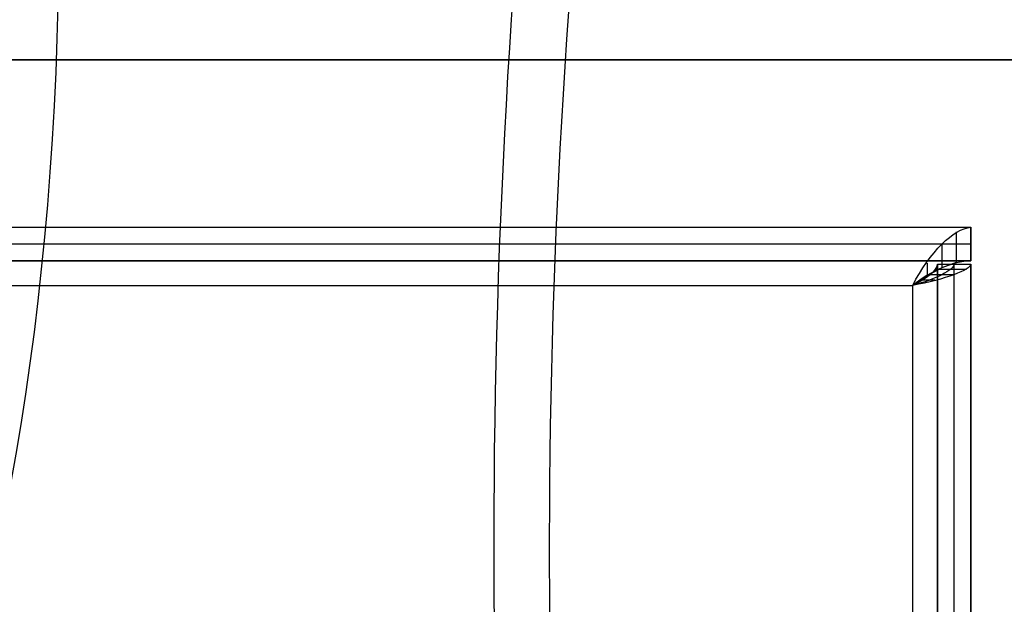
# Model space of a CAD drawing. Extents: x -225 to 225, y -83 to 164.
# Tile 19 of 22: x 67 to 96, y 34 to 51. Entities that reach past the tile are written whole.
import ezdxf

# ---------------------------------------------------------------- set-up
doc = ezdxf.new("R2010")
doc.units = 0
doc.header["$MEASUREMENT"] = 0
doc.layers.add('MODEL_238_2', color=1, linetype='CONTINUOUS')

msp = doc.modelspace()

# ---------------------------------------------------------------- linework, layer by layer
at = {"layer": 'MODEL_238_2'}
for p, q in [((97, 50, 25), (-97, 50, 25)), ((97, 50, 26), (-97, 50, 26)), ((-97, 50, 25.5), (97, 50, 25.5)), ((-95, 45, 25), (95, 45, 25)), ((-95, 45, 0.737), (95, 45, 0.737)), ((-95, 45, 12.868), (95, 45, 12.868)), ((95, 45, 25), (95, 44, 25)), ((95, 45, 0.737), (95, 45, 25)), ((95, 44, 0.737), (95, 45, 0.737)), ((95, 44, 12.868), (95, 45, 12.868)), ((94.566, 44.868, 0.072), (94.566, 43.944, 0.455)), ((-95, 44.5, 25), (95, 44.5, 25)), ((94.132, 44.491, -0.491), (94.132, 43.784, 0.216)), ((95, 44.5, 25), (95, 44.5, 0.737)), ((95, 44, 25), (-95, 44, 25)), ((-95, 44, 0.737), (95, 44, 0.737)), ((-95, 44, 12.868), (95, 44, 12.868)), ((93.698, 43.928, -0.868), (93.698, 43.545, 0.057)), ((94, 43.9, 0.737), (95, 43.9, 0.737)), ((94, 43.9, 25), (95, 43.9, 25)), ((94, -43.9, 25), (94, 43.9, 25)), ((94, 43.9, 0.737), (94, 43.9, 25)), ((94, 43.9, 0.737), (94, -43.9, 0.737)), ((94, 43.9, 12.868), (95, 43.9, 12.868)), ((94, -43.9, 12.868), (94, 43.9, 12.868)), ((94.566, 43.944, 0.455), (94.133, 43.785, 0.216)), ((94.5, -43.9, 25), (94.5, 43.9, 25)), ((94.5, 43.9, 0.737), (94.5, 43.9, 25)), ((95, 44, 0.737), (95, 44, 25)), ((95, 43.9, 0.737), (95, -43.9, 0.737)), ((95, 43.9, 25), (95, -43.9, 25)), ((95, 43.9, 25), (95, 43.9, 0.737)), ((95, -43.9, 12.868), (95, 43.9, 12.868)), ((94.491, 43.582, -0.491), (93.784, 43.582, 0.216)), ((94.868, 43.741, 0.072), (93.944, 43.741, 0.455)), ((-93.263, 43.263, -1), (93.263, 43.263, -1)), ((-93.263, 43.263), (93.263, 43.263)), ((93.263, 43.263, -1), (93.263, -43.263, -1)), ((93.263, 43.263), (93.263, -43.263)), ((93.263, 43.263), (93.263, 43.263, -1)), ((93.928, 43.423, -0.868), (93.545, 43.423, 0.056))]:
    msp.add_line(p, q, dxfattribs=at)
at = {"layer": 'MODEL_238_2', "extrusion": (0.909961, 0.018987, -0.414258)}
for centre, radius, start, end in [((28.701, 250.596, 20.924), 100, 240.48928, 304.67879), ((28.701, 250.596, 20.924), 100, 240.48928, 304.67879), ((28.701, 250.596, 20.924), 96, 240.48928, 304.8762), ((28.701, 250.596, 20.924), 96, 240.48928, 304.8762), ((54.578, 72.348, 23.673), 41.939, 94.5402, 180.4893)]:
    msp.add_arc(centre, radius, start, end, dxfattribs=at)
at = {"layer": 'MODEL_238_2', "extrusion": (-0.222168, 0.865817, -0.448332)}
for radius in [100, 96]:
    msp.add_arc((-126.164, 196.081, -98.463), radius, 27.60964, 117.60964, dxfattribs=at)
at = {"layer": 'MODEL_238_2', "extrusion": (0.816497, -0.408248, -0.408248)}
msp.add_arc((80.324, 27.72, 58.895), 2.478, 271.86, 346.603, dxfattribs=at)
at = {"layer": 'MODEL_238_2', "extrusion": (0.816497, -0.408244, -0.408251)}
msp.add_arc((80.324, 27.72, 58.896), 2.478, 271.861, 346.6031, dxfattribs=at)
at = {"layer": 'MODEL_238_2', "extrusion": (-0.514405, 0.606424, 0.606332)}
msp.add_arc((-98.971, 19.056, -21.739), 2.484, 218.7231, 266.8365, dxfattribs=at)
at = {"layer": 'MODEL_238_2', "extrusion": (-0.514405, 0.606378, 0.606378)}
msp.add_arc((-98.97, 19.059, -21.741), 2.484, 218.7218, 266.8352, dxfattribs=at)
at = {"layer": 'MODEL_238_2', "extrusion": (-0.368721, 0.853282, -0.368721)}
msp.add_arc((-102.747, 1.974, 2.528), 0.971, 190.5955, 268.4575, dxfattribs=at)
at = {"layer": 'MODEL_238_2', "extrusion": (-0.177425, 0.968008, -0.177425)}
msp.add_arc((-99.523, 5.419, 25.509), 1.836, 182.2335, 269.6291, dxfattribs=at)
at = {"layer": 'MODEL_238_2', "extrusion": (-0.241873, 0.939678, -0.241873)}
msp.add_arc((-101.087, 5.402, 18.217), 1.376, 184.2465, 269.316, dxfattribs=at)
at = {"layer": 'MODEL_238_2', "extrusion": (-0.544558, 0.774846, 0.321046)}
msp.add_arc((-101.166, 8.27, -17.265), 2.417, 244.9177, 269.6529, dxfattribs=at)

doc.saveas('drawing.dxf')
